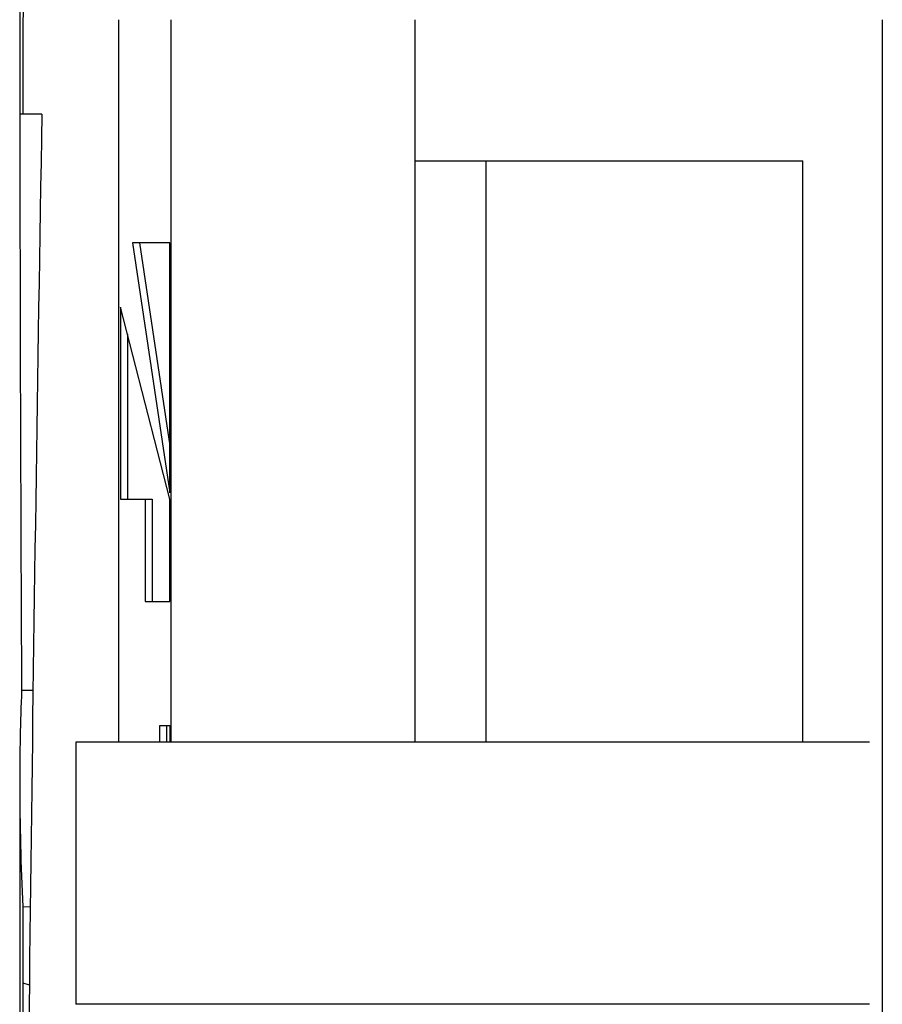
# Model space of a CAD drawing. Extents: x 1292 to 96515, y -55444 to 58338.
# Tile 47 of 80: x 1667 to 2029, y 50994 to 51407. Entities that reach past the tile are written whole.
import ezdxf

# ---------------------------------------------------------------- set-up
doc = ezdxf.new("R2010")
doc.units = 0
doc.layers.get('0').update_dxf_attribs({"linetype": 'CONTINUOUS'})

msp = doc.modelspace()

# ---------------------------------------------------------------- linework, layer by layer
at = {"color": 104, "linetype": 'Continuous'}
for p, q in [((1666.79, 51407.45), (1666.79, 51367.75)), ((1668.14, 51407.45), (1668.14, 51367.75)), ((1708.27, 51407.45), (1708.27, 51104.14)), ((1730.14, 51407.45), (1730.14, 51104.14)), ((1832.54, 51407.45), (1832.54, 51104.14)), ((2028.74, 51407.45), (2028.74, 48817.25)), ((1668.14, 51367.75), (1666.79, 51367.75)), ((1676.09, 51367.75), (1668.14, 51367.75)), ((1832.67, 51348.25), (1995.43, 51348.25)), ((1832.67, 51104.14), (1832.67, 51348.25)), ((1862.53, 51104.14), (1862.53, 51348.25)), ((1995.43, 51104.15), (1995.43, 51348.25)), ((1729.82, 51313.72), (1714.11, 51313.72)), ((1714.11, 51313.72), (1729.82, 51208.87)), ((1717.06, 51313.72), (1729.82, 51228.52)), ((1729.82, 51208.87), (1729.82, 51313.72)), ((1709.03, 51286.84), (1709.03, 51206.18)), ((1729.82, 51206.18), (1709.03, 51286.84)), ((1711.97, 51275.42), (1711.97, 51206.18)), ((1709.03, 51206.18), (1719.43, 51206.18)), ((1719.43, 51206.18), (1719.43, 51163.17)), ((1719.43, 51206.18), (1722.37, 51206.18)), ((1722.37, 51206.18), (1722.37, 51163.17)), ((1729.82, 51163.17), (1729.82, 51206.18)), ((1719.43, 51163.17), (1729.82, 51163.17)), ((1667.58, 51125.95), (1672.37, 51125.95)), ((1725.61, 51104.14), (1725.61, 51111.17)), ((1725.61, 51111.17), (1729.82, 51111.17)), ((1728.56, 51104.14), (1728.56, 51111.17)), ((1729.82, 51111.17), (1729.82, 51104.14)), ((2023.34, 51104.15), (1690.34, 51104.15)), ((1690.34, 51104.15), (1690.34, 50994.15)), ((1666.79, 51086.69), (1666.79, 50261.8)), ((1668.14, 51035.05), (1671.21, 51035.17)), ((1668.14, 51035.05), (1668.14, 51003.12)), ((1668.14, 51003.12), (1670.82, 51002.26)), ((2023.34, 50994.15), (1690.34, 50994.15))]:
    msp.add_line(p, q, dxfattribs=at)
for centre, radius, start, end in [((1716.79, 51407.45), 50, 90, 180), ((61459.42, 51433.7), 59792.64, 180.063197, 180.294901), ((2637.12, 51086.73), 970.34, 177.68408, 180.0028), ((2653.46, 51086.79), 986.67, 180.0059, 183.00591), ((62745.38, 50595.69), 61078.6, 179.617799, 179.870817)]:
    msp.add_arc(centre, radius, start, end, dxfattribs=at)
for centre, major_axis, ratio, start_param, end_param in [((1717.74, 51407.44), (0.38, -49.99), 0.99204, 4.061045, 4.704683), ((4414.39, 52838.25), (-554.59, -13124.67), 0.205037, 4.833325, 4.883077)]:
    msp.add_ellipse(centre, major_axis=major_axis, ratio=ratio, start_param=start_param, end_param=end_param, dxfattribs=at)

doc.saveas('drawing.dxf')
